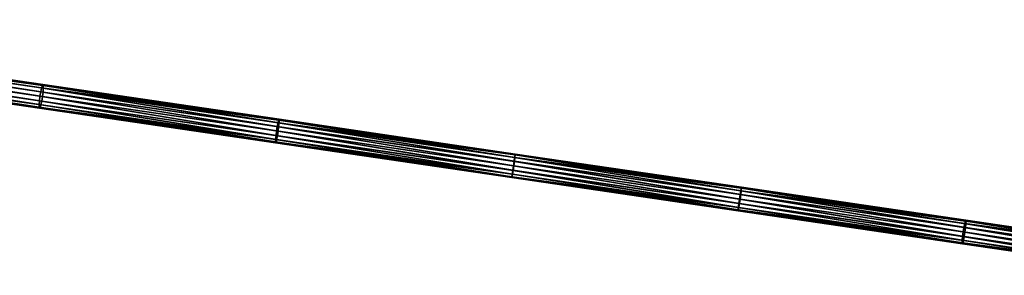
# Model space of a CAD drawing. Header units: millimetres. Extents: x 64 to 3333, y 103 to 3347.
# Tile 111 of 256: x 1044 to 1250, y 1840 to 1894. Entities that reach past the tile are written whole.
import ezdxf

# ---------------------------------------------------------------- set-up
doc = ezdxf.new("R2010")
doc.units = ezdxf.units.MM
doc.header["$LTSCALE"] = 25.4
doc.layers.get('0').update_dxf_attribs({"true_color": 0xff5454})

# ---------------------------------------------------------------- blocks, each defined once
blk = doc.blocks.new('SPIDER-6785-9743.STL')
at = {"color": 0}
mesh = blk.add_polyface(dxfattribs=at)
corners = [(955.13, 1892.24, 1086.22), (1047.91, 1877.63, 1072.57), (954.96, 1891.3, 1086.03), (1048.07, 1878.58, 1072.76)]
mesh.append_faces([[corners[k] for k in face] for face in [(0, 1, 2), (1, 0, 3)]], dxfattribs={"vtx0": -1, "color": 0})
mesh = blk.add_polyface(dxfattribs=at)
corners = [(955.35, 1893.03, 1086.75), (1048.07, 1878.58, 1072.76), (955.13, 1892.24, 1086.22), (1048.25, 1879.37, 1073.3)]
mesh.append_faces([[corners[k] for k in face] for face in [(0, 1, 2), (1, 0, 3)]], dxfattribs={"vtx0": -1, "color": 0})
mesh = blk.add_polyface(dxfattribs=at)
corners = [(955.35, 1893.03, 1086.75), (1048.41, 1879.89, 1074.11), (1048.25, 1879.37, 1073.3), (955.57, 1893.54, 1087.55)]
mesh.append_faces([[corners[k] for k in face] for face in [(0, 1, 2), (1, 0, 3)]], dxfattribs={"vtx0": -1, "color": 0})
mesh = blk.add_polyface(dxfattribs=at)
corners = [(955.57, 1893.54, 1087.55), (1048.53, 1880.07, 1075.06), (1048.41, 1879.89, 1074.11), (955.77, 1893.7, 1088.49)]
mesh.append_faces([[corners[k] for k in face] for face in [(0, 1, 2), (1, 0, 3)]], dxfattribs={"vtx0": -1, "color": 0})
mesh = blk.add_polyface(dxfattribs=at)
corners = [(955.77, 1893.7, 1088.49), (1048.6, 1879.87, 1076.01), (1048.53, 1880.07, 1075.06), (955.91, 1893.49, 1089.43)]
mesh.append_faces([[corners[k] for k in face] for face in [(0, 1, 2), (1, 0, 3)]], dxfattribs={"vtx0": -1, "color": 0})
mesh = blk.add_polyface(dxfattribs=at)
corners = [(1048.43, 1877.56, 1077.55), (955.95, 1892.12, 1090.76), (955.84, 1891.17, 1090.95), (1048.55, 1878.51, 1077.36)]
mesh.append_faces([[corners[k] for k in face] for face in [(0, 1, 2), (1, 0, 3)]], dxfattribs={"vtx0": -1, "color": 0})
mesh = blk.add_polyface(dxfattribs=at)
corners = [(955.91, 1893.49, 1089.43), (1048.61, 1879.32, 1076.82), (1048.6, 1879.87, 1076.01), (955.97, 1892.93, 1090.23)]
mesh.append_faces([[corners[k] for k in face] for face in [(0, 1, 2), (1, 0, 3)]], dxfattribs={"vtx0": -1, "color": 0})
mesh = blk.add_polyface(dxfattribs=at)
corners = [(1048.55, 1878.51, 1077.36), (955.97, 1892.93, 1090.23), (955.95, 1892.12, 1090.76), (1048.61, 1879.32, 1076.82)]
mesh.append_faces([[corners[k] for k in face] for face in [(0, 1, 2), (1, 0, 3)]], dxfattribs={"vtx0": -1, "color": 0})
mesh = blk.add_polyface(dxfattribs=at)
corners = [(954.86, 1890.34, 1086.22), (1047.73, 1875.87, 1073.3), (954.83, 1889.53, 1086.75), (1047.79, 1876.68, 1072.76)]
mesh.append_faces([[corners[k] for k in face] for face in [(0, 1, 2), (1, 0, 3)]], dxfattribs={"vtx0": -1, "color": 0})
mesh = blk.add_polyface(dxfattribs=at)
corners = [(954.96, 1891.3, 1086.03), (1047.79, 1876.68, 1072.76), (954.86, 1890.34, 1086.22), (1047.91, 1877.63, 1072.57)]
mesh.append_faces([[corners[k] for k in face] for face in [(0, 1, 2), (1, 0, 3)]], dxfattribs={"vtx0": -1, "color": 0})
mesh = blk.add_polyface(dxfattribs=at)
corners = [(1048.09, 1875.82, 1076.82), (955.67, 1890.22, 1090.76), (955.46, 1889.44, 1090.23), (1048.27, 1876.61, 1077.36)]
mesh.append_faces([[corners[k] for k in face] for face in [(0, 1, 2), (1, 0, 3)]], dxfattribs={"vtx0": -1, "color": 0})
mesh = blk.add_polyface(dxfattribs=at)
corners = [(1048.27, 1876.61, 1077.36), (955.84, 1891.17, 1090.95), (955.67, 1890.22, 1090.76), (1048.43, 1877.56, 1077.55)]
mesh.append_faces([[corners[k] for k in face] for face in [(0, 1, 2), (1, 0, 3)]], dxfattribs={"vtx0": -1, "color": 0})
mesh = blk.add_polyface(dxfattribs=at)
corners = [(1047.74, 1875.32, 1074.11), (954.83, 1889.53, 1086.75), (1047.73, 1875.87, 1073.3), (954.9, 1888.97, 1087.55)]
mesh.append_faces([[corners[k] for k in face] for face in [(0, 1, 2), (1, 0, 3)]], dxfattribs={"vtx0": -1, "color": 0})
mesh = blk.add_polyface(dxfattribs=at)
corners = [(1047.81, 1875.12, 1075.06), (954.9, 1888.97, 1087.55), (1047.74, 1875.32, 1074.11), (955.04, 1888.76, 1088.49)]
mesh.append_faces([[corners[k] for k in face] for face in [(0, 1, 2), (1, 0, 3)]], dxfattribs={"vtx0": -1, "color": 0})
mesh = blk.add_polyface(dxfattribs=at)
corners = [(1047.93, 1875.3, 1076.01), (955.04, 1888.76, 1088.49), (1047.81, 1875.12, 1075.06), (955.24, 1888.92, 1089.43)]
mesh.append_faces([[corners[k] for k in face] for face in [(0, 1, 2), (1, 0, 3)]], dxfattribs={"vtx0": -1, "color": 0})
mesh = blk.add_polyface(dxfattribs=at)
corners = [(1048.09, 1875.82, 1076.82), (955.24, 1888.92, 1089.43), (1047.93, 1875.3, 1076.01), (955.46, 1889.44, 1090.23)]
mesh.append_faces([[corners[k] for k in face] for face in [(0, 1, 2), (1, 0, 3)]], dxfattribs={"vtx0": -1, "color": 0})
mesh = blk.add_polyface(dxfattribs=at)
corners = [(1048.25, 1879.37, 1073.3), (1097.97, 1872.61, 1069.94), (1097.84, 1872.08, 1069.13), (1048.41, 1879.89, 1074.11)]
mesh.append_faces([[corners[k] for k in face] for face in [(0, 1, 2), (1, 0, 3)]], dxfattribs={"vtx0": -1, "color": 0})
mesh = blk.add_polyface(dxfattribs=at)
corners = [(1048.41, 1879.89, 1074.11), (1098.06, 1872.79, 1070.9), (1097.97, 1872.61, 1069.94), (1048.53, 1880.07, 1075.06)]
mesh.append_faces([[corners[k] for k in face] for face in [(0, 1, 2), (1, 0, 3)]], dxfattribs={"vtx0": -1, "color": 0})
mesh = blk.add_polyface(dxfattribs=at)
corners = [(1048.53, 1880.07, 1075.06), (1098.09, 1872.59, 1071.85), (1098.06, 1872.79, 1070.9), (1048.6, 1879.87, 1076.01)]
mesh.append_faces([[corners[k] for k in face] for face in [(0, 1, 2), (1, 0, 3)]], dxfattribs={"vtx0": -1, "color": 0})
mesh = blk.add_polyface(dxfattribs=at)
corners = [(1048.6, 1879.87, 1076.01), (1098.06, 1872.05, 1072.66), (1098.09, 1872.59, 1071.85), (1048.61, 1879.32, 1076.82)]
mesh.append_faces([[corners[k] for k in face] for face in [(0, 1, 2), (1, 0, 3)]], dxfattribs={"vtx0": -1, "color": 0})
mesh = blk.add_polyface(dxfattribs=at)
corners = [(1047.91, 1877.63, 1072.57), (1097.42, 1869.39, 1068.59), (1047.79, 1876.68, 1072.76), (1097.54, 1870.34, 1068.4)]
mesh.append_faces([[corners[k] for k in face] for face in [(0, 1, 2), (1, 0, 3)]], dxfattribs={"vtx0": -1, "color": 0})
mesh = blk.add_polyface(dxfattribs=at)
corners = [(1048.07, 1878.58, 1072.76), (1097.54, 1870.34, 1068.4), (1047.91, 1877.63, 1072.57), (1097.69, 1871.28, 1068.59)]
mesh.append_faces([[corners[k] for k in face] for face in [(0, 1, 2), (1, 0, 3)]], dxfattribs={"vtx0": -1, "color": 0})
mesh = blk.add_polyface(dxfattribs=at)
corners = [(1048.25, 1879.37, 1073.3), (1097.69, 1871.28, 1068.59), (1048.07, 1878.58, 1072.76), (1097.84, 1872.08, 1069.13)]
mesh.append_faces([[corners[k] for k in face] for face in [(0, 1, 2), (1, 0, 3)]], dxfattribs={"vtx0": -1, "color": 0})
mesh = blk.add_polyface(dxfattribs=at)
corners = [(1097.85, 1870.29, 1073.39), (1048.55, 1878.51, 1077.36), (1048.43, 1877.56, 1077.55), (1097.97, 1871.24, 1073.2)]
mesh.append_faces([[corners[k] for k in face] for face in [(0, 1, 2), (1, 0, 3)]], dxfattribs={"vtx0": -1, "color": 0})
mesh = blk.add_polyface(dxfattribs=at)
corners = [(1097.97, 1871.24, 1073.2), (1048.61, 1879.32, 1076.82), (1048.55, 1878.51, 1077.36), (1098.06, 1872.05, 1072.66)]
mesh.append_faces([[corners[k] for k in face] for face in [(0, 1, 2), (1, 0, 3)]], dxfattribs={"vtx0": -1, "color": 0})
mesh = blk.add_polyface(dxfattribs=at)
corners = [(1047.79, 1876.68, 1072.76), (1097.33, 1868.58, 1069.13), (1047.73, 1875.87, 1073.3), (1097.42, 1869.39, 1068.59)]
mesh.append_faces([[corners[k] for k in face] for face in [(0, 1, 2), (1, 0, 3)]], dxfattribs={"vtx0": -1, "color": 0})
mesh = blk.add_polyface(dxfattribs=at)
corners = [(1097.3, 1868.04, 1069.94), (1047.73, 1875.87, 1073.3), (1097.33, 1868.58, 1069.13), (1047.74, 1875.32, 1074.11)]
mesh.append_faces([[corners[k] for k in face] for face in [(0, 1, 2), (1, 0, 3)]], dxfattribs={"vtx0": -1, "color": 0})
mesh = blk.add_polyface(dxfattribs=at)
corners = [(1097.55, 1868.55, 1072.66), (1047.93, 1875.3, 1076.01), (1097.42, 1868.02, 1071.85), (1048.09, 1875.82, 1076.82)]
mesh.append_faces([[corners[k] for k in face] for face in [(0, 1, 2), (1, 0, 3)]], dxfattribs={"vtx0": -1, "color": 0})
mesh = blk.add_polyface(dxfattribs=at)
corners = [(1097.55, 1868.55, 1072.66), (1048.27, 1876.61, 1077.36), (1048.09, 1875.82, 1076.82), (1097.7, 1869.35, 1073.2)]
mesh.append_faces([[corners[k] for k in face] for face in [(0, 1, 2), (1, 0, 3)]], dxfattribs={"vtx0": -1, "color": 0})
mesh = blk.add_polyface(dxfattribs=at)
corners = [(1097.7, 1869.35, 1073.2), (1048.43, 1877.56, 1077.55), (1048.27, 1876.61, 1077.36), (1097.85, 1870.29, 1073.39)]
mesh.append_faces([[corners[k] for k in face] for face in [(0, 1, 2), (1, 0, 3)]], dxfattribs={"vtx0": -1, "color": 0})
mesh = blk.add_polyface(dxfattribs=at)
corners = [(1097.33, 1867.84, 1070.9), (1047.74, 1875.32, 1074.11), (1097.3, 1868.04, 1069.94), (1047.81, 1875.12, 1075.06)]
mesh.append_faces([[corners[k] for k in face] for face in [(0, 1, 2), (1, 0, 3)]], dxfattribs={"vtx0": -1, "color": 0})
mesh = blk.add_polyface(dxfattribs=at)
corners = [(1097.42, 1868.02, 1071.85), (1047.81, 1875.12, 1075.06), (1097.33, 1867.84, 1070.9), (1047.93, 1875.3, 1076.01)]
mesh.append_faces([[corners[k] for k in face] for face in [(0, 1, 2), (1, 0, 3)]], dxfattribs={"vtx0": -1, "color": 0})
mesh = blk.add_polyface(dxfattribs=at)
corners = [(1097.84, 1872.08, 1069.13), (1147.35, 1863.98, 1066.6), (1097.69, 1871.28, 1068.59), (1147.48, 1864.78, 1067.15)]
mesh.append_faces([[corners[k] for k in face] for face in [(0, 1, 2), (1, 0, 3)]], dxfattribs={"vtx0": -1, "color": 0})
mesh = blk.add_polyface(dxfattribs=at)
corners = [(1097.84, 1872.08, 1069.13), (1147.57, 1865.32, 1067.96), (1147.48, 1864.78, 1067.15), (1097.97, 1872.61, 1069.94)]
mesh.append_faces([[corners[k] for k in face] for face in [(0, 1, 2), (1, 0, 3)]], dxfattribs={"vtx0": -1, "color": 0})
mesh = blk.add_polyface(dxfattribs=at)
corners = [(1097.97, 1872.61, 1069.94), (1147.62, 1865.5, 1068.91), (1147.57, 1865.32, 1067.96), (1098.06, 1872.79, 1070.9)]
mesh.append_faces([[corners[k] for k in face] for face in [(0, 1, 2), (1, 0, 3)]], dxfattribs={"vtx0": -1, "color": 0})
mesh = blk.add_polyface(dxfattribs=at)
corners = [(1147.43, 1863.97, 1071.22), (1098.06, 1872.05, 1072.66), (1097.97, 1871.24, 1073.2), (1147.54, 1864.77, 1070.68)]
mesh.append_faces([[corners[k] for k in face] for face in [(0, 1, 2), (1, 0, 3)]], dxfattribs={"vtx0": -1, "color": 0})
mesh = blk.add_polyface(dxfattribs=at)
corners = [(1098.06, 1872.79, 1070.9), (1147.6, 1865.31, 1069.87), (1147.62, 1865.5, 1068.91), (1098.09, 1872.59, 1071.85)]
mesh.append_faces([[corners[k] for k in face] for face in [(0, 1, 2), (1, 0, 3)]], dxfattribs={"vtx0": -1, "color": 0})
mesh = blk.add_polyface(dxfattribs=at)
corners = [(1098.09, 1872.59, 1071.85), (1147.54, 1864.77, 1070.68), (1147.6, 1865.31, 1069.87), (1098.06, 1872.05, 1072.66)]
mesh.append_faces([[corners[k] for k in face] for face in [(0, 1, 2), (1, 0, 3)]], dxfattribs={"vtx0": -1, "color": 0})
mesh = blk.add_polyface(dxfattribs=at)
corners = [(1097.42, 1869.39, 1068.59), (1146.96, 1861.29, 1067.15), (1097.33, 1868.58, 1069.13), (1147.07, 1862.09, 1066.6)]
mesh.append_faces([[corners[k] for k in face] for face in [(0, 1, 2), (1, 0, 3)]], dxfattribs={"vtx0": -1, "color": 0})
mesh = blk.add_polyface(dxfattribs=at)
corners = [(1097.54, 1870.34, 1068.4), (1147.07, 1862.09, 1066.6), (1097.42, 1869.39, 1068.59), (1147.21, 1863.04, 1066.41)]
mesh.append_faces([[corners[k] for k in face] for face in [(0, 1, 2), (1, 0, 3)]], dxfattribs={"vtx0": -1, "color": 0})
mesh = blk.add_polyface(dxfattribs=at)
corners = [(1097.69, 1871.28, 1068.59), (1147.21, 1863.04, 1066.41), (1097.54, 1870.34, 1068.4), (1147.35, 1863.98, 1066.6)]
mesh.append_faces([[corners[k] for k in face] for face in [(0, 1, 2), (1, 0, 3)]], dxfattribs={"vtx0": -1, "color": 0})
mesh = blk.add_polyface(dxfattribs=at)
corners = [(1147.03, 1861.28, 1070.68), (1097.7, 1869.35, 1073.2), (1097.55, 1868.55, 1072.66), (1147.15, 1862.08, 1071.22)]
mesh.append_faces([[corners[k] for k in face] for face in [(0, 1, 2), (1, 0, 3)]], dxfattribs={"vtx0": -1, "color": 0})
mesh = blk.add_polyface(dxfattribs=at)
corners = [(1147.15, 1862.08, 1071.22), (1097.85, 1870.29, 1073.39), (1097.7, 1869.35, 1073.2), (1147.3, 1863.02, 1071.41)]
mesh.append_faces([[corners[k] for k in face] for face in [(0, 1, 2), (1, 0, 3)]], dxfattribs={"vtx0": -1, "color": 0})
mesh = blk.add_polyface(dxfattribs=at)
corners = [(1147.3, 1863.02, 1071.41), (1097.97, 1871.24, 1073.2), (1097.85, 1870.29, 1073.39), (1147.43, 1863.97, 1071.22)]
mesh.append_faces([[corners[k] for k in face] for face in [(0, 1, 2), (1, 0, 3)]], dxfattribs={"vtx0": -1, "color": 0})
mesh = blk.add_polyface(dxfattribs=at)
corners = [(1146.9, 1860.75, 1067.96), (1097.33, 1868.58, 1069.13), (1146.96, 1861.29, 1067.15), (1097.3, 1868.04, 1069.94)]
mesh.append_faces([[corners[k] for k in face] for face in [(0, 1, 2), (1, 0, 3)]], dxfattribs={"vtx0": -1, "color": 0})
mesh = blk.add_polyface(dxfattribs=at)
corners = [(1146.89, 1860.56, 1068.91), (1097.3, 1868.04, 1069.94), (1146.9, 1860.75, 1067.96), (1097.33, 1867.84, 1070.9)]
mesh.append_faces([[corners[k] for k in face] for face in [(0, 1, 2), (1, 0, 3)]], dxfattribs={"vtx0": -1, "color": 0})
mesh = blk.add_polyface(dxfattribs=at)
corners = [(1146.93, 1860.74, 1069.87), (1097.33, 1867.84, 1070.9), (1146.89, 1860.56, 1068.91), (1097.42, 1868.02, 1071.85)]
mesh.append_faces([[corners[k] for k in face] for face in [(0, 1, 2), (1, 0, 3)]], dxfattribs={"vtx0": -1, "color": 0})
mesh = blk.add_polyface(dxfattribs=at)
corners = [(1147.03, 1861.28, 1070.68), (1097.42, 1868.02, 1071.85), (1146.93, 1860.74, 1069.87), (1097.55, 1868.55, 1072.66)]
mesh.append_faces([[corners[k] for k in face] for face in [(0, 1, 2), (1, 0, 3)]], dxfattribs={"vtx0": -1, "color": 0})
mesh = blk.add_polyface(dxfattribs=at)
corners = [(1147.57, 1865.32, 1067.96), (1195.01, 1857.8, 1067.36), (1147.48, 1864.78, 1067.15), (1195.07, 1858.34, 1068.18)]
mesh.append_faces([[corners[k] for k in face] for face in [(0, 1, 2), (1, 0, 3)]], dxfattribs={"vtx0": -1, "color": 0})
mesh = blk.add_polyface(dxfattribs=at)
corners = [(1147.54, 1864.77, 1070.68), (1195.02, 1858.34, 1070.09), (1147.6, 1865.31, 1069.87), (1194.92, 1857.81, 1070.9)]
mesh.append_faces([[corners[k] for k in face] for face in [(0, 1, 2), (1, 0, 3)]], dxfattribs={"vtx0": -1, "color": 0})
mesh = blk.add_polyface(dxfattribs=at)
corners = [(1147.62, 1865.5, 1068.91), (1195.07, 1858.34, 1068.18), (1147.57, 1865.32, 1067.96), (1195.07, 1858.53, 1069.13)]
mesh.append_faces([[corners[k] for k in face] for face in [(0, 1, 2), (1, 0, 3)]], dxfattribs={"vtx0": -1, "color": 0})
mesh = blk.add_polyface(dxfattribs=at)
corners = [(1147.6, 1865.31, 1069.87), (1195.07, 1858.53, 1069.13), (1147.62, 1865.5, 1068.91), (1195.02, 1858.34, 1070.09)]
mesh.append_faces([[corners[k] for k in face] for face in [(0, 1, 2), (1, 0, 3)]], dxfattribs={"vtx0": -1, "color": 0})
mesh = blk.add_polyface(dxfattribs=at)
corners = [(1147.35, 1863.98, 1066.6), (1194.77, 1856.04, 1066.63), (1147.21, 1863.04, 1066.41), (1194.91, 1856.99, 1066.82)]
mesh.append_faces([[corners[k] for k in face] for face in [(0, 1, 2), (1, 0, 3)]], dxfattribs={"vtx0": -1, "color": 0})
mesh = blk.add_polyface(dxfattribs=at)
corners = [(1194.64, 1856.06, 1071.63), (1147.43, 1863.97, 1071.22), (1147.3, 1863.02, 1071.41), (1194.79, 1857.01, 1071.44)]
mesh.append_faces([[corners[k] for k in face] for face in [(0, 1, 2), (1, 0, 3)]], dxfattribs={"vtx0": -1, "color": 0})
mesh = blk.add_polyface(dxfattribs=at)
corners = [(1147.48, 1864.78, 1067.15), (1194.91, 1856.99, 1066.82), (1147.35, 1863.98, 1066.6), (1195.01, 1857.8, 1067.36)]
mesh.append_faces([[corners[k] for k in face] for face in [(0, 1, 2), (1, 0, 3)]], dxfattribs={"vtx0": -1, "color": 0})
mesh = blk.add_polyface(dxfattribs=at)
corners = [(1194.79, 1857.01, 1071.44), (1147.54, 1864.77, 1070.68), (1147.43, 1863.97, 1071.22), (1194.92, 1857.81, 1070.9)]
mesh.append_faces([[corners[k] for k in face] for face in [(0, 1, 2), (1, 0, 3)]], dxfattribs={"vtx0": -1, "color": 0})
mesh = blk.add_polyface(dxfattribs=at)
corners = [(1194.5, 1854.3, 1067.36), (1146.9, 1860.75, 1067.96), (1146.96, 1861.29, 1067.15), (1194.4, 1853.77, 1068.18)]
mesh.append_faces([[corners[k] for k in face] for face in [(0, 1, 2), (1, 0, 3)]], dxfattribs={"vtx0": -1, "color": 0})
mesh = blk.add_polyface(dxfattribs=at)
corners = [(1194.35, 1853.77, 1070.09), (1147.03, 1861.28, 1070.68), (1146.93, 1860.74, 1069.87), (1194.4, 1854.31, 1070.9)]
mesh.append_faces([[corners[k] for k in face] for face in [(0, 1, 2), (1, 0, 3)]], dxfattribs={"vtx0": -1, "color": 0})
mesh = blk.add_polyface(dxfattribs=at)
corners = [(1147.07, 1862.09, 1066.6), (1194.5, 1854.3, 1067.36), (1146.96, 1861.29, 1067.15), (1194.63, 1855.1, 1066.82)]
mesh.append_faces([[corners[k] for k in face] for face in [(0, 1, 2), (1, 0, 3)]], dxfattribs={"vtx0": -1, "color": 0})
mesh = blk.add_polyface(dxfattribs=at)
corners = [(1194.4, 1854.31, 1070.9), (1147.15, 1862.08, 1071.22), (1147.03, 1861.28, 1070.68), (1194.51, 1855.12, 1071.44)]
mesh.append_faces([[corners[k] for k in face] for face in [(0, 1, 2), (1, 0, 3)]], dxfattribs={"vtx0": -1, "color": 0})
mesh = blk.add_polyface(dxfattribs=at)
corners = [(1147.21, 1863.04, 1066.41), (1194.63, 1855.1, 1066.82), (1147.07, 1862.09, 1066.6), (1194.77, 1856.04, 1066.63)]
mesh.append_faces([[corners[k] for k in face] for face in [(0, 1, 2), (1, 0, 3)]], dxfattribs={"vtx0": -1, "color": 0})
mesh = blk.add_polyface(dxfattribs=at)
corners = [(1194.51, 1855.12, 1071.44), (1147.3, 1863.02, 1071.41), (1147.15, 1862.08, 1071.22), (1194.64, 1856.06, 1071.63)]
mesh.append_faces([[corners[k] for k in face] for face in [(0, 1, 2), (1, 0, 3)]], dxfattribs={"vtx0": -1, "color": 0})
mesh = blk.add_polyface(dxfattribs=at)
corners = [(1194.4, 1853.77, 1068.18), (1146.89, 1860.56, 1068.91), (1146.9, 1860.75, 1067.96), (1194.34, 1853.58, 1069.13)]
mesh.append_faces([[corners[k] for k in face] for face in [(0, 1, 2), (1, 0, 3)]], dxfattribs={"vtx0": -1, "color": 0})
mesh = blk.add_polyface(dxfattribs=at)
corners = [(1194.34, 1853.58, 1069.13), (1146.93, 1860.74, 1069.87), (1146.89, 1860.56, 1068.91), (1194.35, 1853.77, 1070.09)]
mesh.append_faces([[corners[k] for k in face] for face in [(0, 1, 2), (1, 0, 3)]], dxfattribs={"vtx0": -1, "color": 0})
mesh = blk.add_polyface(dxfattribs=at)
corners = [(1241.59, 1849.16, 1073.98), (1194.79, 1857.01, 1071.44), (1194.64, 1856.06, 1071.63), (1241.74, 1850.11, 1073.79)]
mesh.append_faces([[corners[k] for k in face] for face in [(0, 1, 2), (1, 0, 3)]], dxfattribs={"vtx0": -1, "color": 0})
mesh = blk.add_polyface(dxfattribs=at)
corners = [(1194.91, 1856.99, 1066.82), (1241.95, 1849.11, 1069), (1194.77, 1856.04, 1066.63), (1242.07, 1850.06, 1069.19)]
mesh.append_faces([[corners[k] for k in face] for face in [(0, 1, 2), (1, 0, 3)]], dxfattribs={"vtx0": -1, "color": 0})
mesh = blk.add_polyface(dxfattribs=at)
corners = [(1241.74, 1850.11, 1073.79), (1194.92, 1857.81, 1070.9), (1194.79, 1857.01, 1071.44), (1241.9, 1850.9, 1073.25)]
mesh.append_faces([[corners[k] for k in face] for face in [(0, 1, 2), (1, 0, 3)]], dxfattribs={"vtx0": -1, "color": 0})
mesh = blk.add_polyface(dxfattribs=at)
corners = [(1195.01, 1857.8, 1067.36), (1242.07, 1850.06, 1069.19), (1194.91, 1856.99, 1066.82), (1242.15, 1850.87, 1069.73)]
mesh.append_faces([[corners[k] for k in face] for face in [(0, 1, 2), (1, 0, 3)]], dxfattribs={"vtx0": -1, "color": 0})
mesh = blk.add_polyface(dxfattribs=at)
corners = [(1194.92, 1857.81, 1070.9), (1242.04, 1851.43, 1072.44), (1195.02, 1858.34, 1070.09), (1241.9, 1850.9, 1073.25)]
mesh.append_faces([[corners[k] for k in face] for face in [(0, 1, 2), (1, 0, 3)]], dxfattribs={"vtx0": -1, "color": 0})
mesh = blk.add_polyface(dxfattribs=at)
corners = [(1195.07, 1858.34, 1068.18), (1242.15, 1850.87, 1069.73), (1195.01, 1857.8, 1067.36), (1242.17, 1851.41, 1070.54)]
mesh.append_faces([[corners[k] for k in face] for face in [(0, 1, 2), (1, 0, 3)]], dxfattribs={"vtx0": -1, "color": 0})
mesh = blk.add_polyface(dxfattribs=at)
corners = [(1195.02, 1858.34, 1070.09), (1242.13, 1851.61, 1071.49), (1195.07, 1858.53, 1069.13), (1242.04, 1851.43, 1072.44)]
mesh.append_faces([[corners[k] for k in face] for face in [(0, 1, 2), (1, 0, 3)]], dxfattribs={"vtx0": -1, "color": 0})
mesh = blk.add_polyface(dxfattribs=at)
corners = [(1195.07, 1858.53, 1069.13), (1242.17, 1851.41, 1070.54), (1195.07, 1858.34, 1068.18), (1242.13, 1851.61, 1071.49)]
mesh.append_faces([[corners[k] for k in face] for face in [(0, 1, 2), (1, 0, 3)]], dxfattribs={"vtx0": -1, "color": 0})
mesh = blk.add_polyface(dxfattribs=at)
corners = [(1241.39, 1847.41, 1073.25), (1194.51, 1855.12, 1071.44), (1194.4, 1854.31, 1070.9), (1241.47, 1848.21, 1073.79)]
mesh.append_faces([[corners[k] for k in face] for face in [(0, 1, 2), (1, 0, 3)]], dxfattribs={"vtx0": -1, "color": 0})
mesh = blk.add_polyface(dxfattribs=at)
corners = [(1194.63, 1855.1, 1066.82), (1241.64, 1847.37, 1069.73), (1194.5, 1854.3, 1067.36), (1241.8, 1848.17, 1069.19)]
mesh.append_faces([[corners[k] for k in face] for face in [(0, 1, 2), (1, 0, 3)]], dxfattribs={"vtx0": -1, "color": 0})
mesh = blk.add_polyface(dxfattribs=at)
corners = [(1241.47, 1848.21, 1073.79), (1194.64, 1856.06, 1071.63), (1194.51, 1855.12, 1071.44), (1241.59, 1849.16, 1073.98)]
mesh.append_faces([[corners[k] for k in face] for face in [(0, 1, 2), (1, 0, 3)]], dxfattribs={"vtx0": -1, "color": 0})
mesh = blk.add_polyface(dxfattribs=at)
corners = [(1194.77, 1856.04, 1066.63), (1241.8, 1848.17, 1069.19), (1194.63, 1855.1, 1066.82), (1241.95, 1849.11, 1069)]
mesh.append_faces([[corners[k] for k in face] for face in [(0, 1, 2), (1, 0, 3)]], dxfattribs={"vtx0": -1, "color": 0})
mesh = blk.add_polyface(dxfattribs=at)
corners = [(1241.5, 1846.84, 1070.54), (1194.34, 1853.58, 1069.13), (1194.4, 1853.77, 1068.18), (1241.41, 1846.66, 1071.49)]
mesh.append_faces([[corners[k] for k in face] for face in [(0, 1, 2), (1, 0, 3)]], dxfattribs={"vtx0": -1, "color": 0})
mesh = blk.add_polyface(dxfattribs=at)
corners = [(1241.41, 1846.66, 1071.49), (1194.35, 1853.77, 1070.09), (1194.34, 1853.58, 1069.13), (1241.37, 1846.86, 1072.44)]
mesh.append_faces([[corners[k] for k in face] for face in [(0, 1, 2), (1, 0, 3)]], dxfattribs={"vtx0": -1, "color": 0})
mesh = blk.add_polyface(dxfattribs=at)
corners = [(1241.37, 1846.86, 1072.44), (1194.4, 1854.31, 1070.9), (1194.35, 1853.77, 1070.09), (1241.39, 1847.41, 1073.25)]
mesh.append_faces([[corners[k] for k in face] for face in [(0, 1, 2), (1, 0, 3)]], dxfattribs={"vtx0": -1, "color": 0})
mesh = blk.add_polyface(dxfattribs=at)
corners = [(1241.64, 1847.37, 1069.73), (1194.4, 1853.77, 1068.18), (1194.5, 1854.3, 1067.36), (1241.5, 1846.84, 1070.54)]
mesh.append_faces([[corners[k] for k in face] for face in [(0, 1, 2), (1, 0, 3)]], dxfattribs={"vtx0": -1, "color": 0})
mesh = blk.add_polyface(dxfattribs=at)
corners = [(1286.65, 1843.51, 1078.14), (1241.9, 1850.9, 1073.25), (1241.74, 1850.11, 1073.79), (1286.83, 1844.3, 1077.6)]
mesh.append_faces([[corners[k] for k in face] for face in [(0, 1, 2), (1, 0, 3)]], dxfattribs={"vtx0": -1, "color": 0})
mesh = blk.add_polyface(dxfattribs=at)
corners = [(1241.9, 1850.9, 1073.25), (1287, 1844.82, 1076.79), (1242.04, 1851.43, 1072.44), (1286.83, 1844.3, 1077.6)]
mesh.append_faces([[corners[k] for k in face] for face in [(0, 1, 2), (1, 0, 3)]], dxfattribs={"vtx0": -1, "color": 0})
mesh = blk.add_polyface(dxfattribs=at)
corners = [(1242.04, 1851.43, 1072.44), (1287.14, 1844.99, 1075.84), (1242.13, 1851.61, 1071.49), (1287, 1844.82, 1076.79)]
mesh.append_faces([[corners[k] for k in face] for face in [(0, 1, 2), (1, 0, 3)]], dxfattribs={"vtx0": -1, "color": 0})
mesh = blk.add_polyface(dxfattribs=at)
corners = [(1242.15, 1850.87, 1069.73), (1287.19, 1843.43, 1073.55), (1242.07, 1850.06, 1069.19), (1287.24, 1844.24, 1074.09)]
mesh.append_faces([[corners[k] for k in face] for face in [(0, 1, 2), (1, 0, 3)]], dxfattribs={"vtx0": -1, "color": 0})
mesh = blk.add_polyface(dxfattribs=at)
corners = [(1242.13, 1851.61, 1071.49), (1287.23, 1844.79, 1074.89), (1242.17, 1851.41, 1070.54), (1287.14, 1844.99, 1075.84)]
mesh.append_faces([[corners[k] for k in face] for face in [(0, 1, 2), (1, 0, 3)]], dxfattribs={"vtx0": -1, "color": 0})
mesh = blk.add_polyface(dxfattribs=at)
corners = [(1242.17, 1851.41, 1070.54), (1287.24, 1844.24, 1074.09), (1242.15, 1850.87, 1069.73), (1287.23, 1844.79, 1074.89)]
mesh.append_faces([[corners[k] for k in face] for face in [(0, 1, 2), (1, 0, 3)]], dxfattribs={"vtx0": -1, "color": 0})
mesh = blk.add_polyface(dxfattribs=at)
corners = [(1286.37, 1841.61, 1078.14), (1241.59, 1849.16, 1073.98), (1241.47, 1848.21, 1073.79), (1286.49, 1842.56, 1078.32)]
mesh.append_faces([[corners[k] for k in face] for face in [(0, 1, 2), (1, 0, 3)]], dxfattribs={"vtx0": -1, "color": 0})
mesh = blk.add_polyface(dxfattribs=at)
corners = [(1286.49, 1842.56, 1078.32), (1241.74, 1850.11, 1073.79), (1241.59, 1849.16, 1073.98), (1286.65, 1843.51, 1078.14)]
mesh.append_faces([[corners[k] for k in face] for face in [(0, 1, 2), (1, 0, 3)]], dxfattribs={"vtx0": -1, "color": 0})
mesh = blk.add_polyface(dxfattribs=at)
corners = [(1241.95, 1849.11, 1069), (1286.91, 1841.53, 1073.55), (1241.8, 1848.17, 1069.19), (1287.07, 1842.48, 1073.36)]
mesh.append_faces([[corners[k] for k in face] for face in [(0, 1, 2), (1, 0, 3)]], dxfattribs={"vtx0": -1, "color": 0})
mesh = blk.add_polyface(dxfattribs=at)
corners = [(1242.07, 1850.06, 1069.19), (1287.07, 1842.48, 1073.36), (1241.95, 1849.11, 1069), (1287.19, 1843.43, 1073.55)]
mesh.append_faces([[corners[k] for k in face] for face in [(0, 1, 2), (1, 0, 3)]], dxfattribs={"vtx0": -1, "color": 0})
mesh = blk.add_polyface(dxfattribs=at)
corners = [(1286.33, 1840.25, 1076.79), (1241.39, 1847.41, 1073.25), (1241.37, 1846.86, 1072.44), (1286.31, 1840.8, 1077.6)]
mesh.append_faces([[corners[k] for k in face] for face in [(0, 1, 2), (1, 0, 3)]], dxfattribs={"vtx0": -1, "color": 0})
mesh = blk.add_polyface(dxfattribs=at)
corners = [(1286.41, 1840.05, 1075.84), (1241.37, 1846.86, 1072.44), (1241.41, 1846.66, 1071.49), (1286.33, 1840.25, 1076.79)]
mesh.append_faces([[corners[k] for k in face] for face in [(0, 1, 2), (1, 0, 3)]], dxfattribs={"vtx0": -1, "color": 0})
mesh = blk.add_polyface(dxfattribs=at)
corners = [(1286.31, 1840.8, 1077.6), (1241.47, 1848.21, 1073.79), (1241.39, 1847.41, 1073.25), (1286.37, 1841.61, 1078.14)]
mesh.append_faces([[corners[k] for k in face] for face in [(0, 1, 2), (1, 0, 3)]], dxfattribs={"vtx0": -1, "color": 0})
mesh = blk.add_polyface(dxfattribs=at)
corners = [(1286.55, 1840.22, 1074.89), (1241.41, 1846.66, 1071.49), (1241.5, 1846.84, 1070.54), (1286.41, 1840.05, 1075.84)]
mesh.append_faces([[corners[k] for k in face] for face in [(0, 1, 2), (1, 0, 3)]], dxfattribs={"vtx0": -1, "color": 0})
mesh = blk.add_polyface(dxfattribs=at)
corners = [(1286.73, 1840.74, 1074.09), (1241.5, 1846.84, 1070.54), (1241.64, 1847.37, 1069.73), (1286.55, 1840.22, 1074.89)]
mesh.append_faces([[corners[k] for k in face] for face in [(0, 1, 2), (1, 0, 3)]], dxfattribs={"vtx0": -1, "color": 0})
mesh = blk.add_polyface(dxfattribs=at)
corners = [(1241.8, 1848.17, 1069.19), (1286.73, 1840.74, 1074.09), (1241.64, 1847.37, 1069.73), (1286.91, 1841.53, 1073.55)]
mesh.append_faces([[corners[k] for k in face] for face in [(0, 1, 2), (1, 0, 3)]], dxfattribs={"vtx0": -1, "color": 0})

msp = doc.modelspace()

# ---------------------------------------------------------------- block references
at = {"color": 250, "true_color": 0x262626}
msp.add_blockref('SPIDER-6785-9743.STL', (0, 0), dxfattribs=at)

doc.saveas('drawing.dxf')
